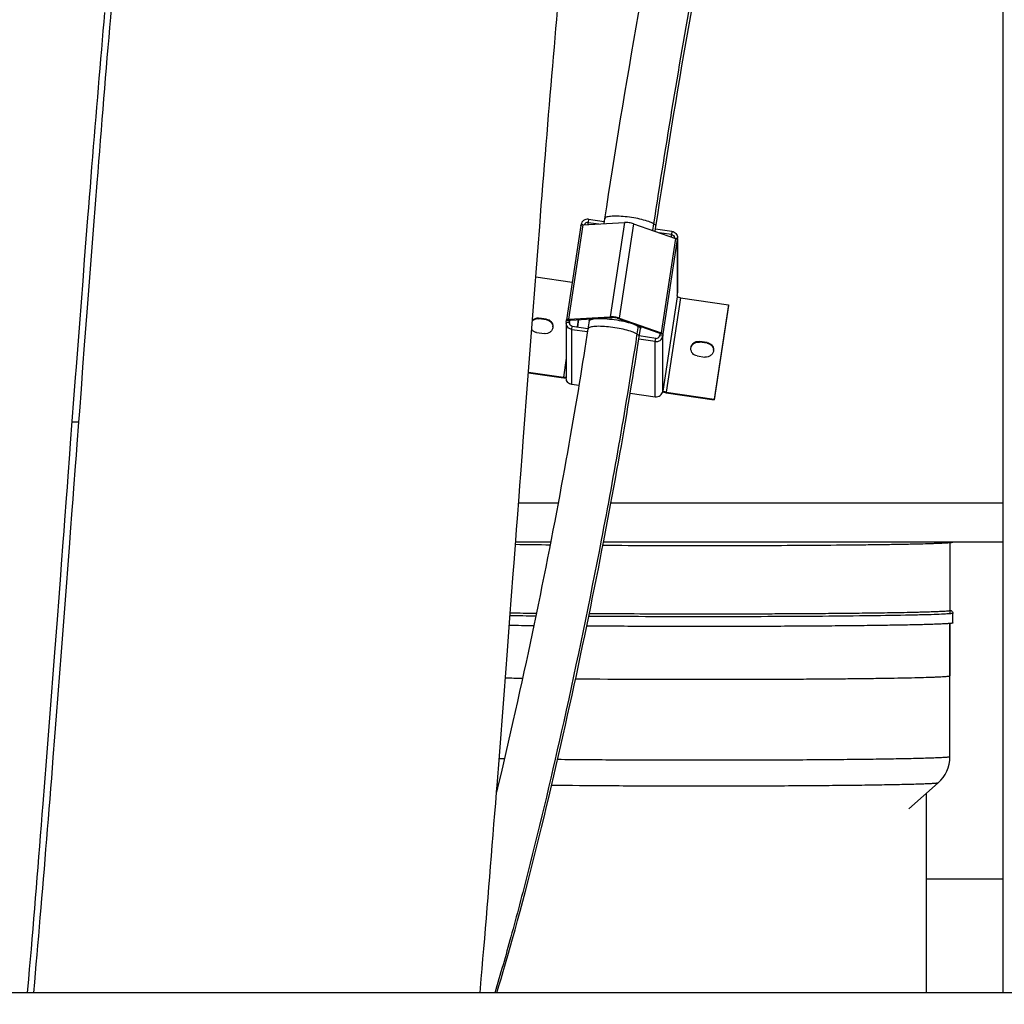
# Model space of a CAD drawing. Extents: x 0 to 420, y 0 to 397.
# Tile 6 of 16: x 194 to 224, y 78 to 108. Entities that reach past the tile are written whole.
import ezdxf

# ---------------------------------------------------------------- set-up
doc = ezdxf.new("R2010")
doc.units = 0
doc.header["$LTSCALE"] = 23.1
doc.layers.get('0').update_dxf_attribs({"linetype": 'CONTINUOUS'})
for name, color, linetype in [('110528_DXF_CONTINUOUS_LINE', 7, 'CONTINUOUS'), ('110651_DXF_CONTINUOUS_LINE', 7, 'CONTINUOUS'), ('110660_DXF_CONTINUOUS_LINE', 7, 'CONTINUOUS'), ('110801_DXF_CONTINUOUS_LINE', 7, 'CONTINUOUS'), ('124297_DXF_CONTINUOUS_LINE', 7, 'CONTINUOUS'), ('AG_HOSE_125_DXF_CONTINUOUS', 7, 'CONTINUOUS'), ('ASEM_65_125-75_DXF_DIMENSI', 7, 'CONTINUOUS'), ('G_ASE_DUMMY_DXF_CONTINUOUS', 7, 'CONTINUOUS'), ('GUIDE_125_DXF_CONTINUOUS_L', 7, 'CONTINUOUS')]:
    doc.layers.add(name, color=color, linetype=linetype)
doc.styles.get("Standard").update_dxf_attribs({"font": 'txt', "width": 0.7})
doc.dimstyles.new('DIMSTYLE_1', dxfattribs={"dimtxt": 3.5, "dimasz": 3, "dimexe": 1.5, "dimexo": 1, "dimgap": 0.875, "dimtad": 1, "dimdec": 0, "dimlfac": 10, "dimtxsty": 'STANDARD', "dimblk": '_ARROW_FILLED', "dimblk1": '_ARROW_FILLED', "dimblk2": '_ARROW_FILLED', "dimcen": 0.09, "dimazin": 3, "dimtp": 0.8, "dimtm": 0.8, "dimtfac": 1, "dimtdec": 0, "dimtofl": 0, "dimtmove": 0, "dimatfit": 3, "dimtolj": 1})

# ---------------------------------------------------------------- blocks, each defined once
blk = doc.blocks.new('_ARROW_FILLED')
at = {"color": 0, "linetype": 'BYBLOCK'}
blk.add_solid([(0, 0), (-1, 0.167), (-1, -0.167)], dxfattribs=at)
blk = doc.blocks.new('*D7')
at = {"layer": 'ASEM_65_125-75_DXF_DIMENSI', "color": 2, "linetype": 'CONTINUOUS'}
for p, q in [((150.027, 84.802), (150.027, 20.873)), ((242.162, 84.212), (242.162, 20.873)), ((150.027, 22.373), (196.095, 22.373)), ((242.162, 22.373), (196.095, 22.373))]:
    blk.add_line(p, q, dxfattribs=at)
at = {"layer": 'ASEM_65_125-75_DXF_DIMENSI', "color": 2, "linetype": 'CONTINUOUS', "xscale": 3, "yscale": 3, "zscale": 3, "rotation": 180}
blk.add_blockref('_ARROW_FILLED', (150.027, 22.373), dxfattribs=at)
at = {"layer": 'ASEM_65_125-75_DXF_DIMENSI', "color": 2, "linetype": 'CONTINUOUS', "xscale": 3, "yscale": 3, "zscale": 3}
blk.add_blockref('_ARROW_FILLED', (242.162, 22.373), dxfattribs=at)
at = {"layer": 'ASEM_65_125-75_DXF_DIMENSI', "color": 2, "linetype": 'CONTINUOUS', "insert": (196.095, 26.748), "char_height": 3.5, "width": 11.25, "attachment_point": 2}
blk.add_mtext('921', dxfattribs=at)

msp = doc.modelspace()

# ---------------------------------------------------------------- linework, layer by layer
at = {"layer": '110528_DXF_CONTINUOUS_LINE', "color": 7, "linetype": 'CONTINUOUS'}
msp.add_line((223.87497, 109.4081), (223.87497, 78.27725), dxfattribs=at)
at = {"layer": '110651_DXF_CONTINUOUS_LINE', "color": 3, "linetype": 'CONTINUOUS'}
msp.add_line((195.21684, 95.85944), (195.4102, 95.85944), dxfattribs=at)
at = {"layer": '110660_DXF_CONTINUOUS_LINE', "color": 7, "linetype": 'CONTINUOUS'}
for p, q in [((210.87908, 101.89955), (210.43818, 98.99414)), ((210.88287, 101.90563), (210.88634, 101.92847)), ((210.93693, 101.91866), (212.22281, 101.99598)), ((211.11356, 102.09338), (211.59568, 102.02324)), ((212.50259, 101.95528), (213.78847, 101.50383)), ((213.68533, 101.71925), (213.17905, 101.7929)), ((213.85376, 101.49678), (213.84641, 101.44836)), ((213.84641, 101.46664), (213.84641, 101.44836)), ((213.85593, 101.49678), (213.85593, 99.82738)), ((209.48973, 100.32295), (210.61499, 100.15926)), ((213.84641, 99.75018), (213.85376, 99.7986)), ((213.84641, 99.75018), (213.84641, 99.7095)), ((213.94533, 99.67478), (215.42904, 99.45893)), ((215.42904, 99.45893), (214.98814, 96.55352)), ((215.42904, 99.4386), (215.42904, 99.45893)), ((209.8219, 99.01752), (209.5845, 99.05206)), ((210.42857, 98.89743), (210.42857, 97.19925)), ((210.43074, 98.92621), (210.43809, 98.97463)), ((210.4382, 98.99414), (210.43809, 98.99292)), ((210.43809, 98.97463), (210.43809, 98.99292)), ((210.43809, 98.97463), (210.537, 98.96024)), ((210.49603, 99.01325), (211.78191, 99.09057)), ((212.06169, 99.04987), (213.34757, 98.59842)), ((209.5169, 98.60656), (209.75429, 98.57203)), ((210.59917, 98.70374), (211.08124, 98.63361)), ((213.40551, 98.54295), (213.3066, 98.55734)), ((213.40551, 98.54295), (213.39816, 98.49452)), ((213.40551, 98.56123), (213.40551, 98.54295)), ((213.17094, 98.32961), (212.66461, 98.40327)), ((214.7676, 98.29805), (214.53021, 98.33258)), ((214.4626, 97.88709), (214.7, 97.85255)), ((209.26461, 97.38615), (210.33917, 97.22983)), ((210.81753, 96.97379), (210.59917, 97.00556)), ((212.40116, 96.74341), (213.17094, 96.63143)), ((213.39816, 96.79635), (213.40551, 96.84477)), ((213.40551, 96.84477), (213.40551, 96.80409)), ((213.40573, 96.80272), (213.40551, 96.80409)), ((213.50443, 96.76937), (214.98814, 96.55352)), ((214.98814, 96.53319), (214.98814, 96.55352))]:
    msp.add_line(p, q, dxfattribs=at)
at = {"layer": '110660_DXF_CONTINUOUS_LINE', "color": 9, "linetype": 'CONTINUOUS'}
for p, q in [((210.93693, 101.91866), (210.49603, 99.01325)), ((210.88634, 101.92847), (210.94884, 101.91937)), ((211.11356, 102.09338), (211.09886, 101.99653)), ((211.09886, 101.92839), (211.09886, 101.99653)), ((212.22281, 101.99598), (211.78191, 99.09057)), ((212.50259, 101.95528), (212.06169, 99.04987)), ((213.68533, 101.71925), (213.67063, 101.62241)), ((213.67063, 101.5452), (213.67063, 101.62241)), ((213.78847, 101.50383), (213.34757, 98.59842)), ((213.84641, 101.46664), (213.40551, 98.56123)), ((213.85376, 101.49678), (213.77656, 101.50801)), ((213.85376, 99.7986), (213.85376, 101.49678)), ((213.84641, 99.7095), (213.40551, 96.80409)), ((213.94533, 99.67478), (213.50443, 96.76937)), ((209.5845, 99.03172), (209.5845, 99.05206)), ((209.8219, 98.99718), (209.8219, 99.01752)), ((210.43074, 98.92621), (210.52965, 98.91182)), ((210.537, 98.97853), (210.43809, 98.99292)), ((210.56597, 98.98869), (210.49603, 99.01325)), ((210.52965, 98.89743), (210.52965, 98.91182)), ((210.8074, 99.00321), (210.77313, 98.77742)), ((211.14043, 99.02324), (211.13086, 98.96016)), ((211.85186, 99.06601), (211.78191, 99.09057)), ((211.99174, 99.04566), (212.06169, 99.04987)), ((210.59917, 98.70374), (210.61387, 98.80058)), ((210.59917, 97.00556), (210.59917, 98.70374)), ((212.72318, 98.78887), (212.71275, 98.7201)), ((212.71311, 98.72501), (212.71275, 98.7201)), ((213.27763, 98.59422), (213.34757, 98.59842)), ((213.3066, 98.57562), (213.40551, 98.56123)), ((213.17094, 98.32961), (213.18564, 98.42646)), ((213.17094, 96.63143), (213.17094, 98.32961)), ((213.39816, 98.49452), (213.29925, 98.50891)), ((213.39816, 96.79635), (213.39816, 98.49452)), ((214.53021, 98.31224), (214.53021, 98.33258)), ((214.7676, 98.27771), (214.7676, 98.29805)), ((210.42857, 97.81891), (210.33917, 97.22983)), ((210.33917, 97.20949), (210.33917, 97.22983)), ((213.39942, 96.80498), (213.40551, 96.80409)), ((213.50443, 96.74903), (213.50443, 96.76937))]:
    msp.add_line(p, q, dxfattribs=at)
at = {"layer": '110660_DXF_CONTINUOUS_LINE', "color": 3, "linetype": 'CONTINUOUS'}
for p, q in [((211.09886, 101.99653), (211.43027, 101.94832)), ((213.67063, 101.62241), (213.29513, 101.67703)), ((215.42904, 99.4386), (214.98814, 96.53319)), ((209.8219, 98.99718), (209.5845, 99.03172)), ((210.52965, 98.91182), (210.537, 98.96024)), ((210.53706, 98.97914), (210.537, 98.97853)), ((210.537, 98.96024), (210.537, 98.97853)), ((210.56597, 98.98869), (211.85186, 99.06601)), ((210.77322, 98.7774), (210.80749, 99.00322)), ((211.99174, 99.04566), (213.27763, 98.59422)), ((210.61387, 98.80058), (211.09592, 98.73046)), ((213.3066, 98.55734), (213.29925, 98.50891)), ((213.3066, 98.57562), (213.3066, 98.55734)), ((213.18564, 98.42646), (212.67922, 98.50013)), ((214.7676, 98.27771), (214.53021, 98.31224)), ((209.26308, 97.36604), (210.33917, 97.20949)), ((213.50443, 96.74903), (214.98814, 96.53319))]:
    msp.add_line(p, q, dxfattribs=at)
for centre, radius, start, end in [((213.65966, 101.52556), 0.09627, 353.981019, 359.998776), ((210.62465, 98.89743), 0.09607, 171.388582, 180.002413), ((209.7969, 98.77437), 0.22119, 3.149324, 7.869492), ((214.74261, 98.0549), 0.22119, 3.149324, 7.869492), ((210.45757, 97.90202), 0.70174, 267.161296, 267.638026), ((213.64608, 97.72278), 0.984, 261.541736, 261.722902)]:
    msp.add_arc(centre, radius, start, end, dxfattribs=at)
at = {"layer": '110660_DXF_CONTINUOUS_LINE', "color": 7, "linetype": 'CONTINUOUS'}
for centre, start, end in [((213.66378, 101.52555), 351.388582, 0.002413), ((213.66378, 99.82737), 351.388582, 0.002413), ((210.62072, 98.89744), 171.388582, 180.002413)]:
    msp.add_arc(centre, 0.19215, start, end, dxfattribs=at)
for points, knots in [([(210.93693, 101.91866), (210.92288, 101.91781), (210.90413, 101.91672), (210.88011, 101.90629), (210.87908, 101.89955)], [0, 0, 0, 0, 0.67371986, 1, 1, 1, 1]), ([(211.11356, 102.09338), (211.06313, 102.10072), (210.95283, 102.07544), (210.89387, 101.97814), (210.88634, 101.92847)], [0, 0, 0, 0, 0.50355649, 1, 1, 1, 1]), ([(212.50259, 101.95528), (212.45743, 101.97113), (212.36423, 101.9898), (212.26944, 101.99878), (212.22281, 101.99598)], [0, 0, 0, 0, 0.50602438, 1, 1, 1, 1]), ([(213.68533, 101.71925), (213.73106, 101.7126), (213.82042, 101.66599), (213.85593, 101.57116), (213.85593, 101.52556)], [0, 0, 0, 0, 0.50338368, 1, 1, 1, 1]), ([(213.84641, 101.46664), (213.84641, 101.4744), (213.82307, 101.49098), (213.80328, 101.49863), (213.78847, 101.50383)], [0, 0, 0, 0, 0.3308568, 1, 1, 1, 1]), ([(213.94533, 99.67478), (213.93263, 99.67662), (213.90923, 99.68086), (213.87782, 99.68958), (213.85803, 99.69737), (213.84641, 99.70562), (213.84641, 99.7095)], [0, 0, 0, 0, 0.35973618, 0.67130608, 0.89124201, 1, 1, 1, 1]), ([(209.38665, 98.98715), (209.41184, 99.01224), (209.47517, 99.05107), (209.54912, 99.0572), (209.5845, 99.05206)], [0, 0, 0, 0, 0.49857633, 1, 1, 1, 1]), ([(209.8219, 99.01752), (209.8745, 99.00987), (209.97726, 98.95626), (210.01809, 98.84721), (210.01809, 98.79477)], [0, 0, 0, 0, 0.50341839, 1, 1, 1, 1]), ([(210.59917, 98.70374), (210.55344, 98.71039), (210.46408, 98.757), (210.42857, 98.85183), (210.42857, 98.89743)], [0, 0, 0, 0, 0.50338368, 1, 1, 1, 1]), ([(210.49603, 99.01325), (210.48198, 99.0124), (210.46323, 99.01131), (210.43921, 99.00088), (210.43818, 98.99414)], [0, 0, 0, 0, 0.67371986, 1, 1, 1, 1]), ([(212.06169, 99.04987), (212.01654, 99.06572), (211.92333, 99.08439), (211.82854, 99.09337), (211.78191, 99.09057)], [0, 0, 0, 0, 0.50602438, 1, 1, 1, 1]), ([(209.5169, 98.60656), (209.48697, 98.61091), (209.42845, 98.63142), (209.38236, 98.673), (209.36449, 98.69712)], [0, 0, 0, 0, 0.50182124, 1, 1, 1, 1]), ([(210.01809, 98.79477), (210.0181, 98.76274), (210.0036, 98.69761), (209.94261, 98.61866), (209.85398, 98.57166), (209.78663, 98.56732), (209.75429, 98.57203)], [0, 0, 0, 0, 0.24736818, 0.49640861, 0.74761506, 1, 1, 1, 1]), ([(213.40551, 98.56123), (213.40551, 98.56899), (213.38217, 98.58558), (213.36238, 98.59322), (213.34757, 98.59842)], [0, 0, 0, 0, 0.3308568, 1, 1, 1, 1]), ([(213.17094, 98.32961), (213.22137, 98.32227), (213.33167, 98.34755), (213.39063, 98.44485), (213.39816, 98.49452)], [0, 0, 0, 0, 0.50355649, 1, 1, 1, 1]), ([(214.26641, 98.10983), (214.2664, 98.14186), (214.2809, 98.207), (214.34189, 98.28595), (214.43052, 98.33294), (214.49787, 98.33729), (214.53021, 98.33258)], [0, 0, 0, 0, 0.24736818, 0.49640861, 0.74761506, 1, 1, 1, 1]), ([(214.7676, 98.29805), (214.82021, 98.29039), (214.92297, 98.23679), (214.9638, 98.12773), (214.9638, 98.0753)], [0, 0, 0, 0, 0.50341839, 1, 1, 1, 1]), ([(214.4626, 97.88709), (214.41, 97.89474), (214.30724, 97.94835), (214.26641, 98.0574), (214.26641, 98.10983)], [0, 0, 0, 0, 0.50341839, 1, 1, 1, 1]), ([(214.9638, 98.0753), (214.9638, 98.04327), (214.94931, 97.97813), (214.88832, 97.89918), (214.79969, 97.85219), (214.73234, 97.84785), (214.7, 97.85255)], [0, 0, 0, 0, 0.24736818, 0.49640861, 0.74761506, 1, 1, 1, 1]), ([(210.42861, 97.22847), (210.41688, 97.22507), (210.38636, 97.22476), (210.3567, 97.22728), (210.33917, 97.22983)], [0, 0, 0, 0, 0.40814424, 1, 1, 1, 1]), ([(210.59917, 97.00556), (210.55344, 97.01221), (210.46408, 97.05882), (210.42857, 97.15365), (210.42857, 97.19925)], [0, 0, 0, 0, 0.50338368, 1, 1, 1, 1]), ([(213.17094, 96.63143), (213.22137, 96.62409), (213.33167, 96.64937), (213.39063, 96.74667), (213.39816, 96.79635)], [0, 0, 0, 0, 0.50355649, 1, 1, 1, 1]), ([(213.50443, 96.76937), (213.49224, 96.77114), (213.46958, 96.77527), (213.43913, 96.78334), (213.41863, 96.79151), (213.40698, 96.79866), (213.40573, 96.80272)], [0, 0, 0, 0, 0.34918657, 0.65555022, 0.87958158, 1, 1, 1, 1])]:
    msp.add_open_spline(points, degree=3, knots=knots, dxfattribs=at)
at = {"layer": '110660_DXF_CONTINUOUS_LINE', "color": 3, "linetype": 'CONTINUOUS'}
for points, knots in [([(211.09886, 101.99653), (211.07485, 102.00003), (211.02268, 101.98903), (210.99221, 101.94498), (210.98672, 101.92166)], [0, 0, 0, 0, 0.5032786, 1, 1, 1, 1]), ([(213.67063, 101.62241), (213.6935, 101.61908), (213.73818, 101.59577), (213.75593, 101.54836), (213.75593, 101.52556)], [0, 0, 0, 0, 0.50338368, 1, 1, 1, 1]), ([(209.385, 98.96515), (209.4102, 98.99077), (209.47395, 99.03054), (209.54874, 99.03692), (209.5845, 99.03172)], [0, 0, 0, 0, 0.49854325, 1, 1, 1, 1]), ([(209.8219, 98.99718), (209.86974, 98.99023), (209.96305, 98.94508), (210.00948, 98.85194), (210.01601, 98.80466)], [0, 0, 0, 0, 0.50317023, 1, 1, 1, 1]), ([(210.61387, 98.80058), (210.591, 98.80391), (210.54632, 98.82722), (210.52857, 98.87463), (210.52857, 98.89743)], [0, 0, 0, 0, 0.50338368, 1, 1, 1, 1]), ([(210.56597, 98.98869), (210.55895, 98.98827), (210.54957, 98.98772), (210.53756, 98.98251), (210.53705, 98.97914)], [0, 0, 0, 0, 0.67371986, 1, 1, 1, 1]), ([(211.99174, 99.04566), (211.96917, 99.05359), (211.92256, 99.06292), (211.87517, 99.06742), (211.85186, 99.06601)], [0, 0, 0, 0, 0.50602438, 1, 1, 1, 1]), ([(213.3066, 98.57562), (213.3066, 98.5795), (213.29493, 98.58779), (213.28503, 98.59162), (213.27763, 98.59422)], [0, 0, 0, 0, 0.3308568, 1, 1, 1, 1]), ([(213.18564, 98.42646), (213.21086, 98.42279), (213.266, 98.43542), (213.29548, 98.48408), (213.29925, 98.50891)], [0, 0, 0, 0, 0.50355649, 1, 1, 1, 1]), ([(214.26773, 98.11356), (214.27101, 98.14347), (214.29032, 98.20282), (214.35221, 98.27274), (214.43683, 98.31341), (214.49986, 98.31666), (214.53021, 98.31224)], [0, 0, 0, 0, 0.24742534, 0.49661943, 0.74779847, 1, 1, 1, 1]), ([(214.7676, 98.27771), (214.81544, 98.27075), (214.90876, 98.2256), (214.95518, 98.13247), (214.96172, 98.08518)], [0, 0, 0, 0, 0.50317023, 1, 1, 1, 1]), ([(210.42282, 97.20114), (210.41614, 97.20147), (210.38817, 97.20325), (210.36029, 97.20642), (210.33917, 97.20949)], [0, 0, 0, 0, 0.23860452, 1, 1, 1, 1]), ([(213.50135, 96.74948), (213.49174, 96.75091), (213.4552, 96.75691), (213.41895, 96.76488), (213.39269, 96.7724)], [0, 0, 0, 0, 0.2623746, 1, 1, 1, 1])]:
    msp.add_open_spline(points, degree=3, knots=knots, dxfattribs=at)
at = {"layer": '110660_DXF_CONTINUOUS_LINE', "color": 9, "linetype": 'CONTINUOUS'}
msp.add_open_spline([(211.13086, 98.96016), (211.13255, 98.97128), (211.15319, 98.99544), (211.20348, 99.01451), (211.27686, 99.03001), (211.37297, 99.03841), (211.48865, 99.04047), (211.67016, 99.03353), (211.91165, 99.00789), (212.19396, 98.95724), (212.43752, 98.89271), (212.6012, 98.83026), (212.68396, 98.77649), (212.7078, 98.74849), (212.71161, 98.73524)], degree=3, knots=[0, 0, 0, 0, 0.0202909, 0.05156056, 0.09660415, 0.15503351, 0.22527733, 0.30509818, 0.48239892, 0.66274562, 0.82138459, 0.93728677, 0.9751418, 1, 1, 1, 1], dxfattribs=at)
msp.add_open_spline([(212.71161, 98.73524), (212.71256, 98.73193), (212.71311, 98.72846), (212.71311, 98.72501)], degree=3, dxfattribs=at)
at = {"layer": '110801_DXF_CONTINUOUS_LINE', "color": 7, "linetype": 'CONTINUOUS'}
msp.add_line((229.07722, 78.27725), (156.87722, 78.27725), dxfattribs=at)
at = {"layer": '124297_DXF_CONTINUOUS_LINE', "color": 7, "linetype": 'CONTINUOUS'}
for p, q in [((222.24497, 92.14214), (222.24497, 89.96573)), ((222.33497, 89.66576), (222.33497, 89.96573)), ((222.24497, 89.64915), (222.24497, 88.03926)), ((222.24497, 85.54618), (222.24497, 89.64915)), ((221.88145, 84.74182), (220.97985, 83.9475))]:
    msp.add_line(p, q, dxfattribs=at)
at = {"layer": '124297_DXF_CONTINUOUS_LINE', "color": 9, "linetype": 'CONTINUOUS'}
for p, q in [((208.52406, 85.48318), (208.36164, 85.48655)), ((208.33864, 84.69445), (208.30026, 84.69547))]:
    msp.add_line(p, q, dxfattribs=at)
at = {"layer": '124297_DXF_CONTINUOUS_LINE', "color": 7, "linetype": 'CONTINUOUS'}
for centre, radius, start, end in [((212.27565, 302.28151), 210.22161, 269.0702267, 269.3610955), ((214.65338, 598.29291), 506.24343, 269.6497575, 270.0024429), ((211.75942, 260.36677), 170.41508, 268.9734343, 269.2430677), ((211.73295, 262.32291), 172.7522, 268.9864093, 269.2358929), ((221.17311, 85.54628), 1.07186, 311.361784, 359.994811)]:
    msp.add_arc(centre, radius, start, end, dxfattribs=at)
at = {"layer": '124297_DXF_CONTINUOUS_LINE', "color": 9, "linetype": 'CONTINUOUS'}
for centre, radius, start, end in [((211.80366, 267.23975), 177.3696, 268.9973928, 269.2529509), ((211.23875, 226.28728), 138.33767, 268.8878674, 269.1071988), ((214.62732, 567.2318), 479.30061, 269.5325172, 270.0056957)]:
    msp.add_arc(centre, radius, start, end, dxfattribs=at)
at = {"layer": '124297_DXF_CONTINUOUS_LINE', "color": 7, "linetype": 'CONTINUOUS'}
for points, knots in [([(214.67497, 92.04948), (215.17054, 92.04948), (216.14284, 92.05082), (217.55488, 92.05678), (218.67205, 92.06504), (219.49783, 92.07366), (220.05208, 92.08071), (220.55508, 92.08849), (221.00204, 92.09689), (221.3887, 92.10584), (221.67149, 92.11403), (221.86485, 92.12099), (221.9844, 92.12599), (222.08651, 92.13105), (222.17098, 92.13612), (222.23755, 92.14122), (222.28186, 92.1457), (222.30809, 92.14957), (222.32122, 92.15211), (222.3295, 92.15454), (222.33394, 92.1566), (222.33471, 92.15794)], [0, 0, 0, 0, 0.19401233, 0.38064716, 0.55280888, 0.63138836, 0.7039521, 0.76980898, 0.82833197, 0.87896422, 0.92122457, 0.93908718, 0.95471284, 0.96806601, 0.97911502, 0.98783673, 0.99421377, 0.99652199, 0.99824561, 0.99939274, 1, 1, 1, 1]), ([(222.24497, 90.0531), (222.25588, 90.05115), (222.27655, 90.0467), (222.30451, 90.03183), (222.3279, 90.00545), (222.33497, 89.98027), (222.33497, 89.96573)], [0, 0, 0, 0, 0.2429022, 0.46003512, 0.68148304, 1, 1, 1, 1]), ([(222.22356, 90.03726), (222.20959, 90.03366), (222.18065, 90.03114), (222.12328, 90.02543), (222.05119, 90.02083), (221.96472, 90.01604), (221.84935, 90.01071), (221.7051, 90.00514), (221.53196, 89.99952), (221.35879, 89.99463), (221.12789, 89.98881), (220.83923, 89.98258), (220.49282, 89.97623), (220.03093, 89.9689), (219.45353, 89.96142), (218.76063, 89.95433), (218.06772, 89.94875), (217.3748, 89.94443), (216.4509, 89.94014), (215.29602, 89.93728), (213.91015, 89.93746), (212.52429, 89.94129), (211.6004, 89.94654), (211.13845, 89.95002)], [0, 0, 0, 0, 0.0039043, 0.00781048, 0.01562288, 0.02343538, 0.03124789, 0.0468729, 0.06249793, 0.07812296, 0.093748, 0.12499807, 0.15624814, 0.18749822, 0.24999836, 0.3124985, 0.37499865, 0.43749879, 0.49999894, 0.62499921, 0.74999948, 0.87499975, 1, 1, 1, 1]), ([(222.33497, 89.66576), (222.33497, 89.66399), (222.32806, 89.66077), (222.31706, 89.65813), (222.29643, 89.65458), (222.26893, 89.65132), (222.23315, 89.64787), (222.17004, 89.64294), (222.07165, 89.63706), (221.93072, 89.63047), (221.75964, 89.62399), (221.55916, 89.61763), (221.3301, 89.61146), (221.07341, 89.6055), (220.6791, 89.59754), (220.12606, 89.58851), (219.3969, 89.57927), (218.58941, 89.57141), (217.71698, 89.56507), (216.79409, 89.56036), (215.83605, 89.55736), (214.53457, 89.55573), (212.94049, 89.55806), (211.67402, 89.56466), (211.06032, 89.56934)], [0, 0, 0, 0, 0.00047109, 0.0015735, 0.00336162, 0.00584398, 0.00902113, 0.01289121, 0.02269747, 0.03522537, 0.05042497, 0.06823404, 0.08857886, 0.11137583, 0.13653025, 0.19348528, 0.25850026, 0.33049757, 0.40828328, 0.49056728, 0.57598496, 0.66311964, 0.83675448, 1, 1, 1, 1])]:
    msp.add_open_spline(points, degree=3, knots=knots, dxfattribs=at)
at = {"layer": '124297_DXF_CONTINUOUS_LINE', "color": 9, "linetype": 'CONTINUOUS'}
for points, knots in [([(222.24758, 89.94926), (222.1843, 89.94333), (222.02269, 89.93418), (221.7296, 89.92244), (221.33692, 89.91128), (220.63163, 89.89582), (219.55373, 89.88021), (218.06988, 89.86659), (216.39505, 89.85814), (214.05741, 89.85455), (212.28871, 89.86013), (211.12186, 89.86885)], [0, 0, 0, 0, 0.01713728, 0.04362346, 0.07909274, 0.12304765, 0.23382702, 0.36973639, 0.52313371, 0.6853917, 1, 1, 1, 1]), ([(222.33497, 89.96573), (222.33497, 89.96344), (222.32502, 89.95996), (222.31045, 89.9567), (222.28182, 89.95265), (222.26033, 89.95045), (222.24758, 89.94926)], [0, 0, 0, 0, 0.07635656, 0.26471714, 0.57231048, 1, 1, 1, 1]), ([(214.67497, 87.93119), (215.16725, 87.93119), (216.13289, 87.93252), (217.32238, 87.93756), (218.23199, 87.94366), (218.86714, 87.94906), (219.46192, 87.95532), (220.01059, 87.96235), (220.50789, 87.97011), (220.94901, 87.97848), (221.32971, 87.9874), (221.60746, 87.99556), (221.79675, 88.0025), (221.9132, 88.00747), (222.01226, 88.0125), (222.09354, 88.01753), (222.15723, 88.02263), (222.20235, 88.02738), (222.22972, 88.03207), (222.24139, 88.03553), (222.24497, 88.03809), (222.24497, 88.03926)], [0, 0, 0, 0, 0.19499379, 0.38249525, 0.47116644, 0.55530118, 0.63408946, 0.70677288, 0.77265194, 0.83109285, 0.88153371, 0.9234902, 0.94115822, 0.956561, 0.96966303, 0.98043318, 0.98884883, 0.9948939, 0.99857007, 0.99953829, 1, 1, 1, 1]), ([(222.24497, 85.54618), (222.24497, 85.54423), (222.23697, 85.54092), (222.22469, 85.53807), (222.20121, 85.53435), (222.17007, 85.53089), (222.12948, 85.52725), (222.05795, 85.52204), (221.9465, 85.51584), (221.78697, 85.50892), (221.59351, 85.50211), (221.3671, 85.49548), (221.10879, 85.48907), (220.81981, 85.48292), (220.37731, 85.47477), (219.75903, 85.46566), (218.94745, 85.45656), (218.05452, 85.4491), (217.09724, 85.44343), (216.09383, 85.43968), (215.0634, 85.43791), (213.69227, 85.43825), (212.05735, 85.4434), (210.7706, 85.45296), (210.16117, 85.45942)], [0, 0, 0, 0, 0.00048437, 0.00164527, 0.00353426, 0.00615871, 0.00951826, 0.01361045, 0.02397576, 0.03720851, 0.05324704, 0.07201615, 0.0934267, 0.11737681, 0.1437529, 0.20326939, 0.27084397, 0.34519034, 0.42489359, 0.5084363, 0.59422799, 0.68063539, 0.84873668, 1, 1, 1, 1]), ([(221.88144, 84.74181), (221.87909, 84.73975), (221.8698, 84.73735), (221.85237, 84.73378), (221.82549, 84.73046), (221.77222, 84.72516), (221.68328, 84.71916), (221.55047, 84.71233), (221.38319, 84.70563), (221.18236, 84.69905), (220.94894, 84.69267), (220.57611, 84.68401), (220.03871, 84.67426), (219.31609, 84.66432), (218.50064, 84.65588), (217.60868, 84.64913), (216.65804, 84.64421), (215.66773, 84.64123), (214.65757, 84.64025), (213.32932, 84.64163), (211.76885, 84.64792), (210.54727, 84.65845), (209.9761, 84.66546)], [0, 0, 0, 0, 0.00078833, 0.00230262, 0.00456148, 0.00756734, 0.01581045, 0.02699885, 0.04107919, 0.05798188, 0.07762332, 0.09990575, 0.1519349, 0.21303078, 0.28197216, 0.35738072, 0.43774894, 0.5214696, 0.60686857, 0.69223814, 0.85609518, 1, 1, 1, 1])]:
    msp.add_open_spline(points, degree=3, knots=knots, dxfattribs=at)
at = {"layer": 'AG_HOSE_125_DXF_CONTINUOUS', "color": 7, "linetype": 'CONTINUOUS'}
for p, q in [((195.9225, 102.55989), (195.87091, 101.89941)), ((195.87091, 101.89941), (195.81938, 101.23563)), ((209.56041, 101.23127), (209.6109, 101.8751)), ((195.59826, 100.84739), (195.64868, 101.49282)), ((195.81938, 101.23563), (195.76792, 100.56889)), ((209.50985, 100.58241), (209.56041, 101.23127)), ((195.54778, 100.19714), (195.59826, 100.84739)), ((195.76792, 100.56889), (195.71653, 99.89957)), ((209.45924, 99.92892), (209.50985, 100.58241)), ((195.49723, 99.5424), (195.54778, 100.19714)), ((195.71653, 99.89957), (195.6652, 99.22805)), ((209.40858, 99.27122), (209.45924, 99.92892)), ((195.44663, 98.88355), (195.49723, 99.5424)), ((195.6652, 99.22805), (195.58834, 98.21738)), ((209.35787, 98.60971), (209.40858, 99.27122)), ((195.39597, 98.22097), (195.44663, 98.88355)), ((209.3071, 97.94481), (209.35787, 98.60971)), ((195.34524, 97.55505), (195.39597, 98.22097)), ((195.58834, 98.21738), (195.53716, 97.54178)), ((209.2563, 97.27686), (209.3071, 97.94481)), ((195.53716, 97.54178), (195.48602, 96.86507)), ((209.20547, 96.60619), (209.2563, 97.27686)), ((195.48602, 96.86507), (195.43492, 96.18754)), ((195.21825, 95.87819), (195.26908, 96.55076)), ((209.1546, 95.9331), (209.20547, 96.60619)), ((195.16739, 95.20361), (195.21825, 95.87819)), ((209.10368, 95.25788), (209.1546, 95.9331)), ((195.12922, 92.12396), (195.07843, 91.45045)), ((195.07843, 91.45045), (195.0277, 90.77898)), ((194.81003, 90.45462), (194.86123, 91.1335)), ((208.74576, 90.50131), (208.79704, 91.18139)), ((195.0277, 90.77898), (194.97701, 90.10988)), ((194.75877, 89.77651), (194.81003, 90.45462)), ((208.69442, 89.82201), (208.74576, 90.50131)), ((194.97701, 90.10988), (194.92636, 89.44347)), ((194.68179, 88.76154), (194.75877, 89.77651)), ((208.6173, 88.80516), (208.69442, 89.82201)), ((194.92636, 89.44347), (194.87573, 88.78006)), ((194.63041, 88.08687), (194.68179, 88.76154)), ((194.87573, 88.78006), (194.82513, 88.11997)), ((208.56582, 88.12909), (208.6173, 88.80516)), ((194.57899, 87.41423), (194.63041, 88.08687)), ((194.82513, 88.11997), (194.77457, 87.46356)), ((208.51428, 87.45484), (208.56582, 88.12909)), ((194.52753, 86.74401), (194.57899, 87.41423)), ((194.77457, 87.46356), (194.72404, 86.81124)), ((208.46268, 86.78268), (208.51428, 87.45484)), ((194.476, 86.0766), (194.52753, 86.74401)), ((194.72404, 86.81124), (194.67359, 86.16347)), ((208.41101, 86.11304), (208.46268, 86.78268)), ((194.67359, 86.16347), (194.6232, 85.52064)), ((208.35927, 85.44633), (208.41101, 86.11304)), ((194.42442, 85.41238), (194.476, 86.0766)), ((194.37279, 84.7517), (194.42442, 85.41238)), ((221.52497, 78.27725), (221.52497, 84.42775)), ((193.84152, 78.27725), (193.87839, 78.70324)), ((194.04987, 78.60566), (194.02059, 78.27725)), ((207.77372, 78.27725), (207.81138, 78.71253))]:
    msp.add_line(p, q, dxfattribs=at)
at = {"layer": 'AG_HOSE_125_DXF_CONTINUOUS', "color": 9, "linetype": 'CONTINUOUS'}
msp.add_line((195.21684, 95.85944), (195.4102, 95.85944), dxfattribs=at)
at = {"layer": 'AG_HOSE_125_DXF_CONTINUOUS', "color": 7, "linetype": 'CONTINUOUS'}
for points in [[(196.48599, 109.4081), (196.46923, 109.21647), (196.44291, 108.9136), (196.41663, 108.6091), (196.39039, 108.30298), (196.36417, 107.99529), (196.33799, 107.68607), (196.31184, 107.37535), (196.28573, 107.06319), (196.25964, 106.74962), (196.23357, 106.43467), (196.20753, 106.11837), (196.18152, 105.80077), (196.15552, 105.48188), (196.12955, 105.16175), (196.1036, 104.84042), (196.07767, 104.51789), (196.05176, 104.19422), (196.02587, 103.86944), (196, 103.54358), (195.97415, 103.21667), (195.9225, 102.55989)], [(209.6109, 101.8751), (209.66133, 102.51352), (209.68651, 102.83059), (209.71167, 103.14617), (209.73682, 103.46023), (209.76194, 103.77273), (209.78705, 104.08363), (209.81214, 104.39289), (209.83721, 104.70048), (209.86227, 105.00636), (209.88732, 105.31048), (209.91235, 105.61283), (209.93736, 105.91335), (209.96235, 106.21196), (209.98732, 106.50863), (210.01226, 106.80332), (210.03718, 107.09592), (210.06206, 107.38639), (210.08691, 107.67472), (210.11173, 107.96079), (210.13652, 108.24458), (210.16127, 108.52605), (210.18598, 108.80512), (210.21065, 109.08177)], [(195.64868, 101.49282), (195.69903, 102.13307), (195.72418, 102.45116), (195.74931, 102.76783), (195.77442, 103.08304), (195.79952, 103.39674), (195.82459, 103.7089), (195.84965, 104.01947), (195.87469, 104.32841), (195.89972, 104.63566), (195.92472, 104.94118), (195.94971, 105.24492), (195.97467, 105.54682), (195.99961, 105.84684), (196.02453, 106.14494), (196.04942, 106.44105), (196.07428, 106.73514), (196.0991, 107.02715), (196.1239, 107.31704), (196.14866, 107.60476), (196.17339, 107.89029), (196.19809, 108.17357), (196.22276, 108.45459)], [(195.26908, 96.55076), (195.31986, 97.22095), (195.34524, 97.55505)], [(195.43492, 96.18754), (195.40938, 95.84856), (195.35835, 95.17038)], [(209.02721, 94.24179), (209.07821, 94.91958), (209.10368, 95.25788)], [(195.09101, 94.18873), (195.14195, 94.86567), (195.16739, 95.20361)], [(195.35835, 95.17038), (195.33285, 94.83125), (195.30736, 94.49218)], [(195.30736, 94.49218), (195.25641, 93.81436), (195.23095, 93.47571), (195.2055, 93.1373)], [(194.989, 92.83179), (195.04003, 93.51065), (195.06553, 93.84981), (195.09101, 94.18873)], [(208.92504, 92.88273), (208.97615, 93.56271), (209.00168, 93.90239), (209.02721, 94.24179)], [(195.2055, 93.1373), (195.15463, 92.46137), (195.12922, 92.12396)], [(194.93793, 92.1525), (194.96347, 92.49218), (194.989, 92.83179)], [(208.87387, 92.20224), (208.89946, 92.54253), (208.92504, 92.88273)], [(208.79704, 91.18139), (208.82267, 91.52162), (208.87387, 92.20224)], [(194.86123, 91.1335), (194.88681, 91.47312), (194.93793, 92.1525)], [(194.6232, 85.52064), (194.57287, 84.8832), (194.54774, 84.56663), (194.52263, 84.25155), (194.49754, 83.93801), (194.47246, 83.62607), (194.44741, 83.31575), (194.42239, 83.00711), (194.39738, 82.70019), (194.37241, 82.39504), (194.34746, 82.0917), (194.32253, 81.79023), (194.29763, 81.49067), (194.27276, 81.19304), (194.24791, 80.89738), (194.22308, 80.60372), (194.19827, 80.3121), (194.17349, 80.02249), (194.14872, 79.73493), (194.12398, 79.44945), (194.09926, 79.16606), (194.07456, 78.88478), (194.04987, 78.60566)], [(207.81138, 78.71253), (207.83774, 79.01981), (207.86407, 79.32876), (207.89038, 79.63924), (207.91665, 79.95116), (207.94289, 80.2645), (207.9691, 80.57922), (207.99527, 80.89522), (208.02141, 81.2125), (208.04752, 81.53109), (208.0736, 81.85094), (208.09965, 82.172), (208.12569, 82.49431), (208.1517, 82.81783), (208.17769, 83.14251), (208.20367, 83.46839), (208.22963, 83.79544), (208.25559, 84.12359), (208.28153, 84.4528), (208.30746, 84.78303), (208.35927, 85.44633)], [(193.87839, 78.70324), (193.90456, 79.00828), (193.93073, 79.31522), (193.95689, 79.62396), (193.98303, 79.93438), (194.00917, 80.24643), (194.03529, 80.56007), (194.06139, 80.87518), (194.08748, 81.19169), (194.11354, 81.50959), (194.13958, 81.82874), (194.16559, 82.14909), (194.19157, 82.47062), (194.21752, 82.79331), (194.24345, 83.11709), (194.26936, 83.44195), (194.29524, 83.76787), (194.32111, 84.09483), (194.37279, 84.7517)]]:
    msp.add_lwpolyline(points, dxfattribs=at)
at = {"layer": 'G_ASE_DUMMY_DXF_CONTINUOUS', "color": 7, "linetype": 'CONTINUOUS'}
for p, q in [((210.17809, 93.35746), (208.96072, 93.35746)), ((223.87497, 93.35746), (211.80582, 93.35746)), ((209.94859, 92.15794), (208.87054, 92.15794)), ((223.87497, 92.15794), (211.57839, 92.15794))]:
    msp.add_line(p, q, dxfattribs=at)
at = {"layer": 'G_ASE_DUMMY_DXF_CONTINUOUS', "color": 9, "linetype": 'CONTINUOUS'}
msp.add_line((223.87497, 81.77482), (221.52497, 81.77482), dxfattribs=at)
at = {"layer": 'GUIDE_125_DXF_CONTINUOUS_L', "color": 7, "linetype": 'CONTINUOUS'}
for p, q in [((211.60886, 102.1101), (211.58573, 101.95767)), ((213.16822, 101.72159), (213.19075, 101.87004)), ((211.14043, 99.02324), (211.09411, 98.71804)), ((212.676, 98.47799), (212.72318, 98.78887)), ((212.40109, 96.743), (212.44231, 96.99437))]:
    msp.add_line(p, q, dxfattribs=at)
at = {"layer": 'GUIDE_125_DXF_CONTINUOUS_L', "color": 9, "linetype": 'CONTINUOUS'}
for p, q in [((213.11939, 101.95308), (213.08851, 101.74957)), ((212.60464, 98.56102), (212.5972, 98.51205)), ((212.64347, 98.81686), (212.60464, 98.56102))]:
    msp.add_line(p, q, dxfattribs=at)
at = {"layer": 'GUIDE_125_DXF_CONTINUOUS_L', "color": 7, "linetype": 'CONTINUOUS'}
for points in [[(212.82512, 109.4081), (212.79344, 109.23406), (212.71947, 108.82362), (212.6463, 108.41363), (212.57399, 108.00449), (212.50258, 107.59639), (212.43206, 107.18947), (212.36249, 106.7841), (212.2939, 106.38047), (212.22629, 105.9787), (212.15968, 105.57898), (212.09408, 105.18144), (212.0295, 104.78623), (211.96595, 104.39351), (211.90345, 104.0034), (211.84199, 103.61602), (211.7816, 103.23157), (211.72229, 102.8502), (211.66404, 102.47197), (211.60886, 102.1101)], [(213.19075, 101.87004), (213.24485, 102.22479), (213.30211, 102.59662), (213.36047, 102.97185), (213.41993, 103.35043), (213.48049, 103.73218), (213.54209, 104.11675), (213.60473, 104.50401), (213.6684, 104.89386), (213.73307, 105.28596), (213.79871, 105.68019), (213.86533, 106.07641), (213.93288, 106.47431), (214.00134, 106.87374), (214.07071, 107.27456), (214.14093, 107.67641), (214.21199, 108.07911), (214.28386, 108.48252), (214.35651, 108.88628), (214.4299, 109.29021), (214.45153, 109.4081)], [(211.09411, 98.71804), (211.06496, 98.52689), (211.03332, 98.3216), (211.00098, 98.11395), (210.96795, 97.90405), (210.9342, 97.69183), (210.89969, 97.47691), (210.8644, 97.25932), (210.82832, 97.03907), (210.79142, 96.81587), (210.75367, 96.58974), (210.71508, 96.36069), (210.67559, 96.12839), (210.63517, 95.89286), (210.59384, 95.65413), (210.55153, 95.41189), (210.50822, 95.16614), (210.46391, 94.91693), (210.41857, 94.66412), (210.37217, 94.4076), (210.32471, 94.14755), (210.27624, 93.88415), (210.22674, 93.6174), (210.17621, 93.34741), (210.1247, 93.07449), (210.07222, 92.79868), (210.01876, 92.52007), (209.96441, 92.2391), (209.90916, 91.95581), (209.85303, 91.6703), (209.79611, 91.38312), (209.73842, 91.09436), (209.67997, 90.80408), (209.62084, 90.51278), (209.56106, 90.2206), (209.50064, 89.92759), (209.43963, 89.63403), (209.37814, 89.34046), (209.31611, 89.04652), (209.25331, 88.75126), (209.18981, 88.45499), (209.12559, 88.15761), (209.06029, 87.85759), (208.99393, 87.55501), (208.92652, 87.25011), (208.85777, 86.9416), (208.78747, 86.62868), (208.71585, 86.31258), (208.64331, 85.99514), (208.56968, 85.67569), (208.49518, 85.35533), (208.42081, 85.0384), (208.34664, 84.72508), (208.2815, 84.45239)], [(212.44231, 96.99437), (212.47813, 97.21517), (212.51318, 97.43339), (212.54748, 97.64905), (212.58109, 97.86255), (212.61404, 98.07402), (212.64631, 98.2833), (212.676, 98.47799)], [(208.28819, 78.27725), (208.28906, 78.28004), (208.35387, 78.49199), (208.42024, 78.71244), (208.48815, 78.94146), (208.55766, 79.1793), (208.62876, 79.42607), (208.70145, 79.68185), (208.77575, 79.94687), (208.85171, 80.22144), (208.92926, 80.50542), (209.00825, 80.79831), (209.08889, 81.10107), (209.17091, 81.41282), (209.25341, 81.73008), (209.33637, 82.05289), (209.41971, 82.38086), (209.5023, 82.70949), (209.58387, 83.03756), (209.66457, 83.36554), (209.74392, 83.69122), (209.82157, 84.0131), (209.89777, 84.33191), (209.97284, 84.64884), (210.04673, 84.96356), (210.11942, 85.27586), (210.19129, 85.58724), (210.26237, 85.89775), (210.33257, 86.20697), (210.40212, 86.51581), (210.47106, 86.82444), (210.5393, 87.1324), (210.60686, 87.43974), (210.67372, 87.74636), (210.73986, 88.05209), (210.80528, 88.35689), (210.86996, 88.66066), (210.93389, 88.96327), (210.99706, 89.26466), (211.05947, 89.56475), (211.1211, 89.86342), (211.18194, 90.16058), (211.24198, 90.45615), (211.30121, 90.75002), (211.35961, 91.04209), (211.41717, 91.33227), (211.47388, 91.62048), (211.52973, 91.90658), (211.58471, 92.19059), (211.63881, 92.47235), (211.69198, 92.75152), (211.74422, 93.0281), (211.79551, 93.30198), (211.84578, 93.57262), (211.895, 93.83994), (211.94319, 94.10392), (211.9903, 94.36423), (212.03631, 94.62065), (212.08126, 94.87331), (212.12518, 95.12241), (212.16808, 95.36786), (212.20997, 95.6097), (212.25092, 95.84829), (212.29095, 96.08361), (212.33005, 96.31563), (212.36831, 96.54478), (212.40109, 96.743)]]:
    msp.add_lwpolyline(points, dxfattribs=at)
at = {"layer": 'GUIDE_125_DXF_CONTINUOUS_L', "color": 9, "linetype": 'CONTINUOUS'}
msp.add_arc((464.82508, 63.79062), 254.58226, 169.6776083, 171.3787376, dxfattribs=at)
for points, knots in [([(213.11939, 101.95308), (213.07281, 101.98079), (212.9534, 102.02931), (212.74813, 102.08871), (212.50458, 102.13898), (212.24991, 102.1745), (212.04315, 102.1894), (211.89333, 102.18968), (211.80073, 102.18476), (211.72313, 102.174), (211.65957, 102.15847), (211.61232, 102.1329), (211.60886, 102.1101)], [0, 0, 0, 0, 0.10402831, 0.2455543, 0.41028373, 0.58076475, 0.73881139, 0.80788475, 0.86790054, 0.91746923, 0.95573168, 1, 1, 1, 1]), ([(213.19075, 101.87004), (213.19287, 101.88397), (213.17892, 101.90881), (213.1508, 101.93301), (213.13079, 101.9463), (213.11939, 101.95308)], [0, 0, 0, 0, 0.37226028, 0.64963797, 1, 1, 1, 1]), ([(212.60464, 98.56102), (212.55806, 98.58873), (212.43865, 98.63725), (212.23338, 98.69665), (211.98983, 98.74692), (211.73516, 98.78244), (211.5284, 98.79734), (211.37858, 98.79762), (211.28598, 98.7927), (211.20838, 98.78194), (211.14482, 98.76641), (211.09757, 98.74084), (211.09411, 98.71804)], [0, 0, 0, 0, 0.10402832, 0.24555433, 0.41028378, 0.5807648, 0.73881145, 0.80788481, 0.86790059, 0.91746926, 0.9557317, 1, 1, 1, 1]), ([(212.676, 98.47799), (212.67812, 98.49191), (212.66417, 98.51675), (212.63605, 98.54095), (212.61604, 98.55424), (212.60464, 98.56102)], [0, 0, 0, 0, 0.37226044, 0.64963812, 1, 1, 1, 1]), ([(212.5972, 98.51205), (212.43517, 97.44698), (212.08941, 95.34415), (211.36136, 91.38128), (210.4389, 86.92954), (209.48299, 82.86533), (208.75267, 80.08365), (208.40101, 78.85082), (208.22713, 78.27704)], [0, 0, 0, 0, 0.15602475, 0.30860425, 0.58350693, 0.81435863, 0.91316944, 1, 1, 1, 1])]:
    msp.add_open_spline(points, degree=3, knots=knots, dxfattribs=at)

# ---------------------------------------------------------------- dimensions: what is measured, and where the dimension line sits
at = {"layer": 'ASEM_65_125-75_DXF_DIMENSI', "color": 2, "linetype": 'CONTINUOUS'}
dim = msp.add_linear_dim(base=(242.16222, 22.37333), p1=(150.02722, 85.80225), p2=(242.16222, 85.21225), dimstyle='DIMSTYLE_1', dxfattribs=at)
dim.commit()
dim.dimension.update_dxf_attribs({"geometry": '*D7', "text_midpoint": (195.59472, 22.37333), "dimtype": 160})

doc.saveas('drawing.dxf')
